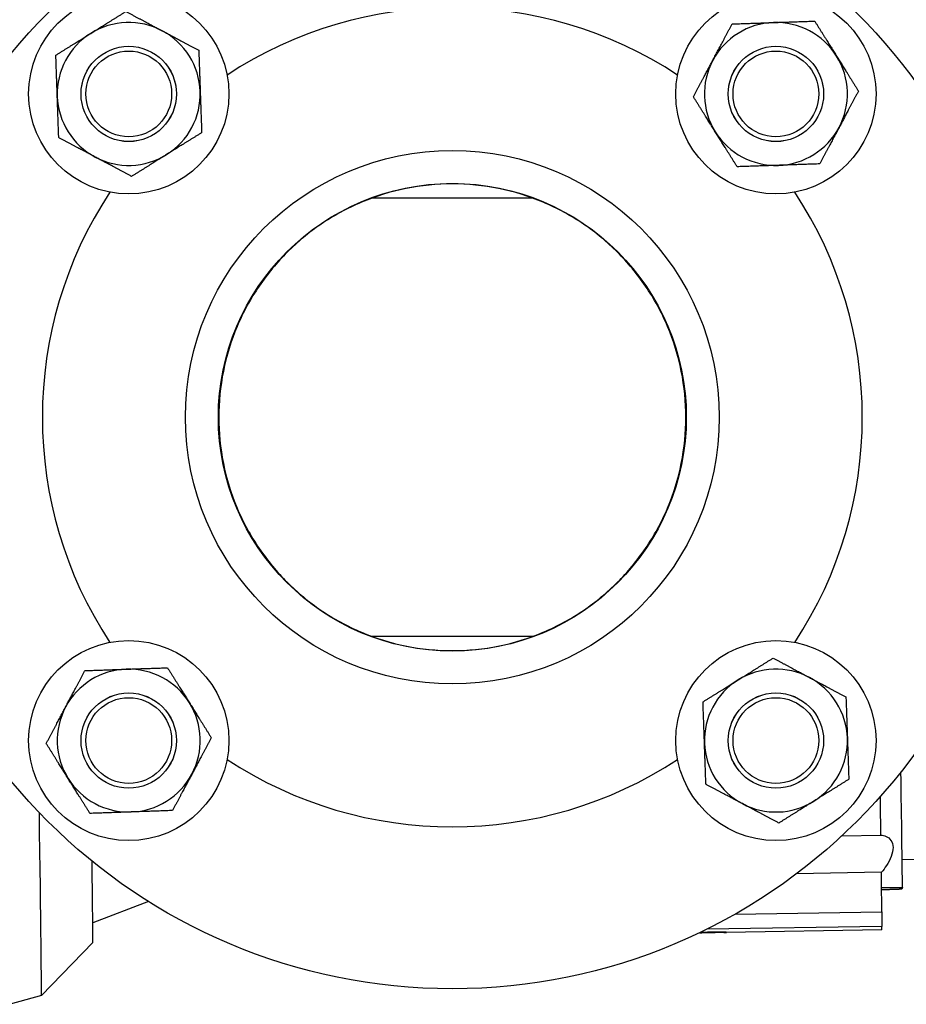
# Model space of a CAD drawing. Header units: inches. Extents: x 36 to 1719, y -84 to 1122.
# Tile 107 of 256: x 648.08 to 653.89, y 314.01 to 320.47. Entities that reach past the tile are written whole.
import ezdxf

# ---------------------------------------------------------------- set-up
doc = ezdxf.new("R2010")
doc.units = ezdxf.units.IN
doc.header["$LTSCALE"] = 48
doc.header["$MEASUREMENT"] = 0
doc.layers.add('Visible (ANSI)', color=7, linetype='Continuous', lineweight=30)

msp = doc.modelspace()

# ---------------------------------------------------------------- linework, layer by layer
at = {"layer": 'Visible (ANSI)'}
for p, q in [((651.44524, 319.29889), (650.39012, 319.29889)), ((651.44524, 316.42389), (650.39012, 316.42389)), ((653.47193, 315.11579), (653.72726, 315.11984)), ((653.86645, 314.95889), (654.0799, 314.96227)), ((653.73042, 314.87568), (653.17497, 314.86687)), ((653.86841, 314.77512), (653.86444, 314.76474)), ((648.92559, 314.68427), (648.5605, 314.5448)), ((652.77017, 314.6009), (653.73311, 314.61617)), ((652.54073, 314.47914), (652.5371, 314.47909)), ((653.73346, 314.52068), (652.58506, 314.50247)), ((653.73288, 314.49805), (652.71263, 314.48187)), ((648.56037, 314.41578), (648.22334, 314.06787)), ((648.22332, 314.06786), (648.01949, 314.00977))]:
    msp.add_line(p, q, dxfattribs=at)
for centre, radius in [((650.91768, 317.86139), 3.75), ((648.79636, 319.98271), 0.65625), ((653.039, 319.98271), 0.65625), ((648.79636, 319.98271), 0.31271), ((648.79636, 319.98271), 0.3125), ((653.039, 319.98271), 0.31271), ((653.039, 319.98271), 0.3125), ((648.79636, 319.98271), 0.2812), ((653.039, 319.98271), 0.2812), ((650.91768, 317.86139), 1.75), ((650.91768, 317.86139), 1.534), ((648.79636, 315.74007), 0.65625), ((653.039, 315.74007), 0.65625), ((648.79636, 315.74007), 0.31271), ((648.79636, 315.74007), 0.3125), ((653.039, 315.74007), 0.31271), ((653.039, 315.74007), 0.3125), ((648.79636, 315.74007), 0.2812), ((653.039, 315.74007), 0.2812)]:
    msp.add_circle(centre, radius, dxfattribs=at)
for centre, radius, start, end in [((650.91768, 317.86139), 2.6875, 56.664476, 123.335524), ((648.79636, 319.98271), 0.46875, 61.99588, 121.99588), ((653.039, 319.98271), 0.46875, 91.99588, 151.99588), ((653.039, 319.98271), 0.46875, 31.99588, 91.99588), ((648.79636, 319.98271), 0.46875, 121.99588, 181.99588), ((648.79636, 319.98271), 0.46875, 1.99588, 61.99588), ((653.039, 319.98271), 0.46875, 331.99588, 31.99588), ((653.039, 319.98271), 0.46875, 151.99588, 211.99588), ((648.79636, 319.98271), 0.46875, 181.99588, 241.99588), ((648.79636, 319.98271), 0.46875, 301.99588, 1.99588), ((653.039, 319.98271), 0.46875, 211.99588, 271.99588), ((653.039, 319.98271), 0.46875, 271.99588, 331.99588), ((648.79636, 319.98271), 0.46875, 241.99588, 301.99588), ((650.91768, 317.86139), 2.6875, 146.664476, 213.335524), ((650.91768, 317.86139), 2.6875, 326.664476, 33.335524), ((648.79636, 315.74007), 0.46875, 91.99588, 151.99588), ((648.79636, 315.74007), 0.46875, 31.99588, 91.99588), ((653.039, 315.74007), 0.46875, 61.99588, 121.99588), ((653.039, 315.74007), 0.46875, 121.99588, 181.99588), ((653.039, 315.74007), 0.46875, 1.99588, 61.99588), ((648.79636, 315.74007), 0.46875, 331.99588, 31.99588), ((648.79636, 315.74007), 0.46875, 151.99588, 211.99588), ((653.039, 315.74007), 0.46875, 181.99588, 241.99588), ((653.039, 315.74007), 0.46875, 301.99588, 1.99588), ((650.91768, 317.86139), 2.6875, 236.664476, 303.335524), ((648.79636, 315.74007), 0.46875, 271.99588, 331.99588), ((648.79636, 315.74007), 0.46875, 211.99588, 271.99588), ((653.039, 315.74007), 0.46875, 241.99588, 301.99588)]:
    msp.add_arc(centre, radius, start, end, dxfattribs=at)
for centre, major_axis, start_param, end_param in [((653.85203, 315.67528), (0.01645, -1.03727), 0.5199384, 1.4346114), ((653.71425, 315.6731), (0.01863, -1.17505), 1.0804887, 1.3130146), ((648.19924, 315.58565), (0.02407, -1.51779), 0.0010951, 1.3589451), ((648.54172, 315.59108), (0.01864, -1.17531), 0.0040871, 0.9923332), ((653.71425, 315.6731), (0.01863, -1.17505), 0.7013268, 0.8248386), ((653.71425, 315.6731), (-0.01863, 1.17505), 3.5937628, 3.8429194), ((653.73537, 314.4474), (0.00312, -0.19683), 3.6821606, 4.3308509), ((653.71425, 315.6731), (0.01863, -1.17505), 0, 0.1965201)]:
    msp.add_ellipse(centre, major_axis=major_axis, ratio=0.004087, start_param=start_param, end_param=end_param, dxfattribs=at)
for points, weights in [([(648.54799, 320.38025), (648.65451, 320.4468), (648.77751, 320.52365)], [1, 1.0379548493, 1]), ([(648.77751, 320.52365), (648.90556, 320.45555), (649.01646, 320.39658)], [1, 1.0379548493, 1]), ([(652.62514, 320.20281), (652.68411, 320.3137), (652.75221, 320.44175)], [1, 1.0379548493, 1]), ([(652.75221, 320.44175), (652.89715, 320.4468), (653.02268, 320.45118)], [1, 1.0379548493, 1]), ([(653.02268, 320.45118), (653.1482, 320.45555), (653.29315, 320.4606)], [1, 1.0379548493, 1]), ([(653.29315, 320.4606), (653.36999, 320.3376), (653.43654, 320.23108)], [1, 1.0379548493, 1]), ([(648.31847, 320.23686), (648.44147, 320.3137), (648.54799, 320.38025)], [1, 1.0379548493, 1]), ([(649.01646, 320.39658), (649.12735, 320.3376), (649.2554, 320.26951)], [1, 1.0379548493, 1]), ([(648.3279, 319.96639), (648.32352, 320.09191), (648.31847, 320.23686)], [1, 1.0379548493, 1]), ([(649.2554, 320.26951), (649.26045, 320.12456), (649.26483, 319.99904)], [1, 1.0379548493, 1]), ([(653.43654, 320.23108), (653.50309, 320.12456), (653.57994, 320.00156)], [1, 1.0379548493, 1]), ([(652.49806, 319.96386), (652.56616, 320.09191), (652.62514, 320.20281)], [1, 1.0379548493, 1]), ([(648.33732, 319.69592), (648.33227, 319.84086), (648.3279, 319.96639)], [1, 1.0379548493, 1]), ([(649.26483, 319.99904), (649.2692, 319.87351), (649.27425, 319.72857)], [1, 1.0379548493, 1]), ([(653.57994, 320.00156), (653.51184, 319.87351), (653.45287, 319.76262)], [1, 1.0379548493, 1]), ([(652.64146, 319.73434), (652.57491, 319.84086), (652.49806, 319.96386)], [1, 1.0379548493, 1]), ([(649.27425, 319.72857), (649.15125, 319.65172), (649.04473, 319.58517)], [1, 1.0379548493, 1]), ([(652.78486, 319.50482), (652.70801, 319.62782), (652.64146, 319.73434)], [1, 1.0379548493, 1]), ([(653.45287, 319.76262), (653.39389, 319.65172), (653.3258, 319.52367)], [1, 1.0379548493, 1]), ([(648.57627, 319.56885), (648.46537, 319.62782), (648.33732, 319.69592)], [1, 1.0379548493, 1]), ([(649.04473, 319.58517), (648.93821, 319.51862), (648.81521, 319.44177)], [1, 1.0379548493, 1]), ([(648.81521, 319.44177), (648.68716, 319.50987), (648.57627, 319.56885)], [1, 1.0379548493, 1]), ([(653.05533, 319.51425), (652.9298, 319.50987), (652.78486, 319.50482)], [1, 1.0379548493, 1]), ([(653.3258, 319.52367), (653.18085, 319.51862), (653.05533, 319.51425)], [1, 1.0379548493, 1]), ([(652.79063, 316.13761), (652.89715, 316.20416), (653.02015, 316.28101)], [1, 1.0379548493, 1]), ([(653.02015, 316.28101), (653.1482, 316.21291), (653.2591, 316.15394)], [1, 1.0379548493, 1]), ([(648.3825, 315.96017), (648.44147, 316.07106), (648.50957, 316.19911)], [1, 1.0379548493, 1]), ([(648.50957, 316.19911), (648.65451, 316.20416), (648.78004, 316.20854)], [1, 1.0379548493, 1]), ([(648.78004, 316.20854), (648.90556, 316.21291), (649.0505, 316.21796)], [1, 1.0379548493, 1]), ([(649.0505, 316.21796), (649.12735, 316.09496), (649.1939, 315.98844)], [1, 1.0379548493, 1]), ([(652.56111, 315.99421), (652.68411, 316.07106), (652.79063, 316.13761)], [1, 1.0379548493, 1]), ([(653.2591, 316.15394), (653.36999, 316.09496), (653.49804, 316.02687)], [1, 1.0379548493, 1]), ([(653.49804, 316.02687), (653.50309, 315.88192), (653.50747, 315.7564)], [1, 1.0379548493, 1]), ([(649.1939, 315.98844), (649.26045, 315.88192), (649.3373, 315.75892)], [1, 1.0379548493, 1]), ([(652.57054, 315.72375), (652.56616, 315.84927), (652.56111, 315.99421)], [1, 1.0379548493, 1]), ([(648.25542, 315.72122), (648.32352, 315.84927), (648.3825, 315.96017)], [1, 1.0379548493, 1]), ([(648.39882, 315.4917), (648.33227, 315.59822), (648.25542, 315.72122)], [1, 1.0379548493, 1]), ([(649.3373, 315.75892), (649.2692, 315.63087), (649.21023, 315.51998)], [1, 1.0379548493, 1]), ([(652.57996, 315.45328), (652.57491, 315.59822), (652.57054, 315.72375)], [1, 1.0379548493, 1]), ([(653.50747, 315.7564), (653.51184, 315.63087), (653.51689, 315.48593)], [1, 1.0379548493, 1]), ([(649.21023, 315.51998), (649.15125, 315.40908), (649.08316, 315.28103)], [1, 1.0379548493, 1]), ([(648.54222, 315.26218), (648.46537, 315.38518), (648.39882, 315.4917)], [1, 1.0379548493, 1]), ([(652.81891, 315.32621), (652.70801, 315.38518), (652.57996, 315.45328)], [1, 1.0379548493, 1]), ([(653.51689, 315.48593), (653.39389, 315.40908), (653.28737, 315.34253)], [1, 1.0379548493, 1]), ([(653.05785, 315.19913), (652.9298, 315.26723), (652.81891, 315.32621)], [1, 1.0379548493, 1]), ([(653.28737, 315.34253), (653.18085, 315.27598), (653.05785, 315.19913)], [1, 1.0379548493, 1]), ([(648.81269, 315.27161), (648.68716, 315.26723), (648.54222, 315.26218)], [1, 1.0379548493, 1]), ([(649.08316, 315.28103), (648.93821, 315.27598), (648.81269, 315.27161)], [1, 1.0379548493, 1]), ([(653.73159, 314.77542), (653.8133, 314.77541), (653.86841, 314.77512)], [1.00387044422, 1.01093127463, 1.00577478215]), ([(653.86444, 314.76474), (653.81046, 314.76277), (653.73175, 314.76026)], [1.0057714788, 1.0107361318, 1.00435971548])]:
    msp.add_rational_spline(points, weights, degree=2, dxfattribs=at)
for points, knots in [([(650.91768, 316.33014), (650.8167, 316.33014), (650.71429, 316.34026), (650.51369, 316.38086), (650.41546, 316.4113), (650.22878, 316.49011), (650.14014, 316.53854), (649.9765, 316.6495), (649.90149, 316.71207), (649.76917, 316.84438), (649.70677, 316.91895), (649.59554, 317.08264), (649.54671, 317.17178), (649.46738, 317.35963), (649.43682, 317.45855), (649.39633, 317.65955), (649.38643, 317.76165), (649.38643, 317.96114), (649.39633, 318.06323), (649.43682, 318.26424), (649.46738, 318.36315), (649.54671, 318.551), (649.59554, 318.64014), (649.70677, 318.80384), (649.76917, 318.8784), (649.90149, 319.01072), (649.9765, 319.07328), (650.14014, 319.18424), (650.22878, 319.23267), (650.41546, 319.31148), (650.51369, 319.34193), (650.71429, 319.38252), (650.8167, 319.39264), (651.01867, 319.39264), (651.12107, 319.38252), (651.32168, 319.34193), (651.41991, 319.31148), (651.60658, 319.23267), (651.69522, 319.18424), (651.85887, 319.07328), (651.93387, 319.01072), (652.06619, 318.8784), (652.1286, 318.80384), (652.23983, 318.64014), (652.28865, 318.551), (652.36798, 318.36315), (652.39854, 318.26424), (652.43903, 318.06323), (652.44893, 317.96114), (652.44893, 317.76165), (652.43903, 317.65955), (652.39854, 317.45855), (652.36798, 317.35963), (652.28865, 317.17178), (652.23983, 317.08264), (652.1286, 316.91895), (652.06619, 316.84438), (651.93387, 316.71207), (651.85887, 316.6495), (651.69522, 316.53854), (651.60658, 316.49011), (651.41991, 316.4113), (651.32168, 316.38086), (651.12107, 316.34026), (651.01867, 316.33014), (650.91768, 316.33014)], [0, 0, 0, 0, 0.7694927, 0.7694927, 1.5389853, 1.5389853, 2.308478, 2.308478, 3.0779706, 3.0779706, 3.8380247, 3.8380247, 4.5980787, 4.5980787, 5.3581328, 5.3581328, 6.1181868, 6.1181868, 6.8782409, 6.8782409, 7.6382949, 7.6382949, 8.398349, 8.398349, 9.158403, 9.158403, 9.9278957, 9.9278957, 10.6973883, 10.6973883, 11.466881, 11.466881, 12.2363736, 12.2363736, 13.0058663, 13.0058663, 13.7753589, 13.7753589, 14.5448516, 14.5448516, 15.3143442, 15.3143442, 16.0743983, 16.0743983, 16.8344523, 16.8344523, 17.5945064, 17.5945064, 18.3545605, 18.3545605, 19.1146145, 19.1146145, 19.8746686, 19.8746686, 20.6347226, 20.6347226, 21.3947767, 21.3947767, 22.1642693, 22.1642693, 22.933762, 22.933762, 23.7032546, 23.7032546, 24.4727473, 24.4727473, 24.4727473, 24.4727473]), ([(653.72726, 315.11984), (653.73939, 315.11873), (653.75076, 315.11603), (653.77311, 315.10626), (653.78496, 315.09759), (653.8017, 315.07294), (653.80648, 315.05688), (653.80694, 315.02127), (653.80264, 315.00057), (653.78676, 314.95901), (653.77529, 314.93813), (653.75349, 314.90483), (653.74236, 314.88998), (653.73042, 314.87568)], [0.36003655, 0.36003655, 0.36003655, 0.36003655, 0.49687429, 0.49687429, 0.66336371, 0.66336371, 0.82985313, 0.82985313, 0.99634255, 0.99634255, 1.16283197, 1.16283197, 1.29966971, 1.29966971, 1.29966971, 1.29966971]), ([(652.71414, 314.48196), (652.71412, 314.48191), (652.71347, 314.48188), (652.71091, 314.48185), (652.70901, 314.48185), (652.70177, 314.48189), (652.69485, 314.48196), (652.67904, 314.48206), (652.66873, 314.4821), (652.64694, 314.48204), (652.63547, 314.48193), (652.62489, 314.48177), (652.6139, 314.48159), (652.60203, 314.48132), (652.5798, 314.48066), (652.56944, 314.48027), (652.55494, 314.47968), (652.5492, 314.47943), (652.54142, 314.47914), (652.53939, 314.4791), (652.53946, 314.47927), (652.54155, 314.47949), (652.54946, 314.4801), (652.55525, 314.48049), (652.56985, 314.48134), (652.58025, 314.48184), (652.60254, 314.48266), (652.61443, 314.48296), (652.636, 314.48331), (652.64746, 314.48338), (652.66919, 314.48331), (652.67946, 314.48316), (652.69518, 314.48282), (652.70205, 314.4826), (652.70918, 314.48231), (652.71105, 314.48222), (652.71354, 314.48207), (652.71416, 314.482), (652.71414, 314.48196)], [0.8874218, 0.8874218, 0.8874218, 0.8874218, 0.9220265, 0.9220265, 0.9566311, 0.9566311, 1.0258403, 1.0258403, 1.1065205, 1.1065205, 1.1872007, 1.1872007, 1.1872007, 1.2709169, 1.2709169, 1.3546331, 1.3546331, 1.4178276, 1.4178276, 1.4810222, 1.4810222, 1.5442167, 1.5442167, 1.6074112, 1.6074112, 1.6911274, 1.6911274, 1.7748437, 1.7748437, 1.8555238, 1.8555238, 1.936204, 1.936204, 2.0054132, 2.0054132, 2.0400179, 2.0400179, 2.0746225, 2.0746225, 2.0746225, 2.0746225])]:
    msp.add_open_spline(points, degree=3, knots=knots, dxfattribs=at)

doc.saveas('drawing.dxf')
